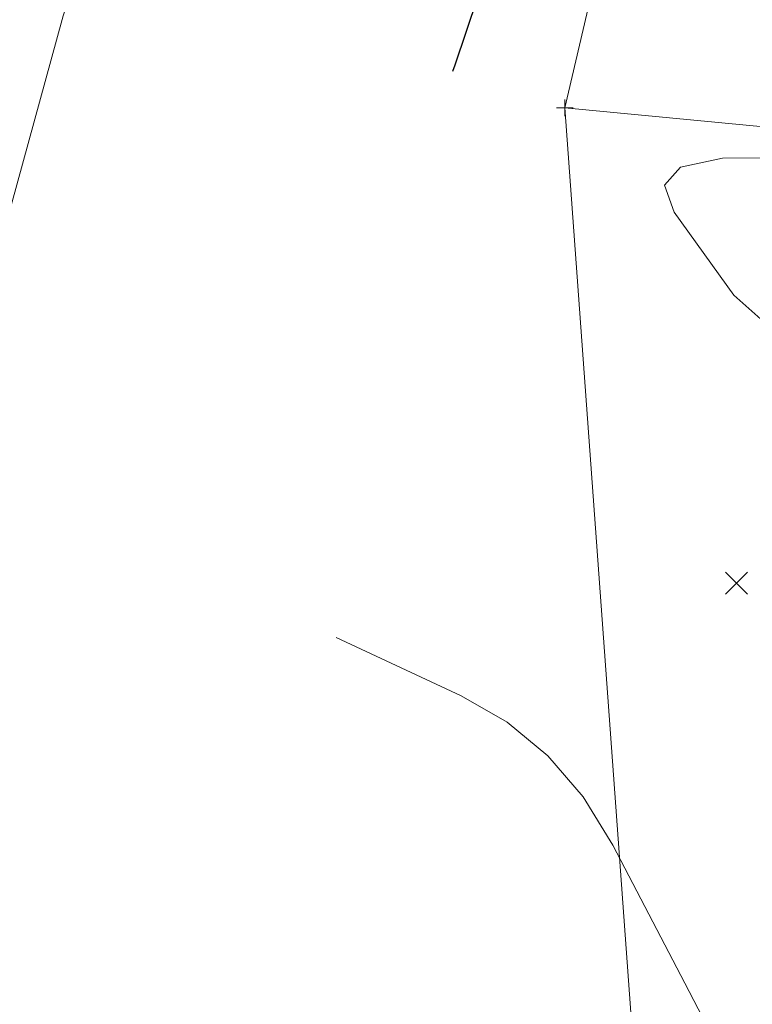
# Model space of a CAD drawing. Extents: x 1620613 to 1693141, y 557269 to 607790.
# Tile 245 of 256: x 1620900 to 1620922, y 607470 to 607500. Entities that reach past the tile are written whole.
import ezdxf

# ---------------------------------------------------------------- set-up
doc = ezdxf.new("R2010")
doc.units = 0
doc.header["$LTSCALE"] = 10
doc.header["$MEASUREMENT"] = 0
doc.linetypes.add('DGN Style 3', pattern=[10.28579463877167, 7.346996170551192, -2.938798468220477])
doc.linetypes.add('DGN Style 5', pattern=[5.142897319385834, 2.204098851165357, -2.938798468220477])
for name, color, linetype, lineweight in [('DT_X_Contour_Major', 132, 'DGN Style 3', 30), ('DT_X_Contour_Minor', 136, 'DGN Style 3', 0), ('PV_X_Driveway', 7, 'DGN Style 5', 0), ('SV_X_Random_Point (Construction)', 7, 'Continuous', 0), ('XS_X_Ground_Line', 92, 'DGN Style 3', 13)]:
    doc.layers.add(name, color=color, linetype=linetype, lineweight=lineweight)
doc.layers.add('SV_X_Shot_Marker (Construction)', color=2, linetype='Continuous', lineweight=0, transparency=0.5)

# ---------------------------------------------------------------- blocks, each defined once
blk = doc.blocks.new('X_11')
at = {"layer": 'SV_X_Random_Point (Construction)', "color": 7, "linetype": 'Continuous', "lineweight": 0, "transparency": 33554559}
for p, q in [((-0.03333333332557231, -0.03337499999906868), (0.03333333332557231, 0.03337499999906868)), ((-0.03333333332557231, 0.03337499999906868), (0.03333333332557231, -0.03337499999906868))]:
    blk.add_line(p, q, dxfattribs=at)
blk = doc.blocks.new('SVPT_253')
at = {"layer": 'SV_X_Shot_Marker (Construction)', "transparency": 33554495}
for p, q in [((-0.02499999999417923, 0), (0.02499999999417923, 0)), ((0, 0.02500000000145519), (0, -0.02500000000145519))]:
    blk.add_line(p, q, dxfattribs=at)
blk.add_point((0, 0), dxfattribs=at)
blk = doc.blocks.new('*U1004')
at = {"layer": 'DT_X_Contour_Major', "elevation": 3.400041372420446, "flags": 128}
blk.add_lwpolyline([(-244.1590263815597, -27.22526824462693), (-245.9582130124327, -31.53047772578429), (-246.3161540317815, -32.38748241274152), (-246.6188971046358, -33.11340669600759), (-246.8664422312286, -33.70825057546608), (-247.0587894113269, -34.172014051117), (-247.8276143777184, -36.03038932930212), (-248.8338658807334, -38.35807953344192), (-249.0797851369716, -38.97471545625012), (-249.3862922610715, -39.82704170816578), (-249.753387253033, -40.91505828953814), (-250.1810701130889, -42.23876520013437), (-252.3182951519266, -48.96600821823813), (-254.6054744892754, -56.26317921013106), (-254.9177434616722, -57.68377750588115), (-254.8743306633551, -58.81821339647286), (-254.4752360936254, -59.66648688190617), (-253.720459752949, -60.2285979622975), (-251.2334804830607, -61.34601096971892), (-250.3786960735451, -61.73542086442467), (-249.6795772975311, -62.06559079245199), (-249.1361241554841, -62.3365207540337), (-248.7483366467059, -62.54821074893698), (-247.9217908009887, -63.03373078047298), (-247.6191146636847, -63.20065513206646), (-247.3309956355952, -63.33728816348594), (-247.05743371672, -63.44362987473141), (-246.7984289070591, -63.51968026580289), (-245.6237063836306, -63.80390234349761), (-235.3623574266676, -59.70334397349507), (-233.3790248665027, -58.91168992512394), (-231.8267481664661, -58.29410993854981), (-230.7055273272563, -57.85060401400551), (-230.0153623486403, -57.5811721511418), (-228.7496635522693, -57.09478593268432), (-228.3102899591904, -56.92563881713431), (-227.9414432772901, -56.78298713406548), (-227.6431235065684, -56.66683088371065), (-227.4153306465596, -56.57717006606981), (-226.9019189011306, -56.37340179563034), (-226.6787531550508, -56.2856658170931), (-226.3943147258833, -56.1752840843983), (-226.0486036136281, -56.04225659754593), (-225.6416198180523, -55.88658335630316), (-224.4746327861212, -55.441260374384), (-223.7302941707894, -55.14333622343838), (-222.3725185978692, -54.58355600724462), (-220.4013060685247, -53.76191972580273), (-217.8166565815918, -52.67842737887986), (-204.0789312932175, -46.90836498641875), (-203.7526982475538, -46.7713419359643), (-203.6283501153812, -46.71902253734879), (-203.4999805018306, -46.6648316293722), (-203.3675894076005, -46.60876921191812), (-203.2311768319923, -46.55083528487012), (-202.8620479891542, -46.3938494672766), (-202.3760832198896, -46.19854980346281), (-201.1950355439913, -45.73039017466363), (-199.3189049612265, -44.98937058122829), (-196.747691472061, -43.97549102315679), (-188.9643449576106, -40.90799891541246), (-186.3492845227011, -39.87446542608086), (-184.3416131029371, -39.07448403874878), (-182.9413306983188, -38.50805475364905), (-182.1484373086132, -38.17517757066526), (-180.8439069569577, -37.59890788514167), (-180.1253951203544, -37.23597068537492), (-178.9482573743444, -36.57936135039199), (-177.3124937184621, -35.62907987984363), (-175.2181041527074, -34.38512627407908), (-169.0215640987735, -30.67635381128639), (-166.9159204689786, -29.41391421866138), (-165.2463946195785, -28.40817478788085), (-164.0129865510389, -27.65913551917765), (-163.2156962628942, -27.16679641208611), (-161.6710792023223, -26.19615900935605), (-161.1568342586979, -25.873664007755), (-160.7725622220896, -25.634157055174), (-160.5182630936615, -25.47763815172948), (-160.3939368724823, -25.40410729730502), (-160.2356974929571, -25.31867575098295), (-160.1799956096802, -25.28837645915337), (-160.1315694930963, -25.2615522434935), (-160.090419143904, -25.23820310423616), (-160.0565445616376, -25.21832904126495), (-159.97591336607, -25.16996497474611), (-159.8818810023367, -25.11758790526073), (-159.6602573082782, -24.9967297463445), (-159.3110422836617, -24.80739049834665), (-158.8342359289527, -24.54957016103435), (-157.3926305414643, -23.7707411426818), (-156.5871451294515, -23.30127169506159), (-155.2518929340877, -22.4769851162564), (-153.3868739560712, -21.29788140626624), (-150.992088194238, -19.76396056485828), (-143.8996371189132, -15.20041547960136), (-141.5510294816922, -13.6892345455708), (-139.8245448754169, -12.57835055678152), (-138.7201833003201, -11.86776351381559), (-138.2379447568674, -11.55747341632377), (-137.7814726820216, -11.26376241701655), (-137.5833660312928, -11.13851753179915), (-137.3314001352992, -10.98306612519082), (-137.0255749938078, -10.79740819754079), (-136.6658906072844, -10.58154374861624), (-135.6349199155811, -9.96562985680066), (-135.0410585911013, -9.613441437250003), (-134.0327026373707, -9.018811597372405), (-132.609852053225, -8.181740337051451), (-130.7725068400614, -7.102227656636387), (-125.3202600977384, -3.900271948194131), (-123.5274441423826, -2.845920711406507), (-122.2381813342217, -2.084333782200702), (-121.4524716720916, -1.615511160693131), (-121.1703151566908, -1.43945284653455), (-121.0893019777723, -1.360316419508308), (-121.0603139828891, -1.330682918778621), (-121.0341098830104, -1.301134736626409), (-121.0106896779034, -1.271671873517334), (-120.9900533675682, -1.242294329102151), (-120.9387350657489, -1.164067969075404), (-120.8345032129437, -1.07860762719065), (-120.5602963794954, -0.8808963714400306), (-120.1161145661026, -0.5709342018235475), (-119.5019577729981, -0.1487211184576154), (-117.6375730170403, 1.126848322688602), (-117.0039974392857, 1.540982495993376), (-116.501559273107, 1.8267079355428), (-116.130258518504, 1.984024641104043), (-115.8900951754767, 2.012932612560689), (-115.0753202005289, 1.848216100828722), (-114.8765951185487, 1.579952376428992), (-114.8303824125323, 1.515370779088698), (-114.7769121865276, 1.436596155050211), (-114.7161844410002, 1.343628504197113), (-114.6481991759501, 1.236467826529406), (-114.4572284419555, 0.9317819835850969), (-114.3829532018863, 0.8376593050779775), (-114.3033555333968, 0.78380565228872), (-114.2184354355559, 0.7702210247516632), (-114.1281929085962, 0.7969054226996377), (-113.8804495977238, 0.9217558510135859), (-113.7693621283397, 0.9776275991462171), (-113.6219072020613, 1.0516050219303), (-113.4380848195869, 1.143688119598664), (-113.2178949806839, 1.25387689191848), (-112.5822321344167, 1.571854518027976), (-112.3691668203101, 1.676750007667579), (-112.2067180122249, 1.752953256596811), (-112.0948857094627, 1.800464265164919), (-112.0336699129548, 1.819283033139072), (-111.9379164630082, 1.831210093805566), (-111.8761730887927, 1.84954263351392), (-111.7627580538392, 1.895594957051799), (-111.597671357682, 1.969367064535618), (-111.3809130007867, 2.070858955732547), (-110.73399516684, 2.378463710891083), (-110.523190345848, 2.4765933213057), (-110.3759642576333, 2.540278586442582), (-110.2923169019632, 2.569519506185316), (-110.2722482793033, 2.564316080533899), (-110.3035035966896, 2.504514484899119), (-110.2847789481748, 2.498041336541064), (-110.2051635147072, 2.523473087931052), (-110.0646572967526, 2.580809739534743), (-109.8632602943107, 2.670051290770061), (-109.2450139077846, 2.950568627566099), (-108.9819837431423, 3.070520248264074), (-108.6565780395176, 3.219987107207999), (-108.2687967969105, 3.398969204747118), (-107.8186400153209, 3.607466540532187), (-106.5350545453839, 4.202813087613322), (-106.0900125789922, 4.409555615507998), (-105.7175757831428, 4.583273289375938), (-105.4177441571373, 4.723966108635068), (-105.1905177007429, 4.831634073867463), (-104.68138737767, 5.074715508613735), (-104.4100843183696, 5.201285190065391), (-103.9780228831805, 5.398683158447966), (-103.3852030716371, 5.666909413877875), (-102.6316248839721, 6.005963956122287), (-100.4077385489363, 7.004547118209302), (-99.62688119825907, 7.355245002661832), (-98.95222389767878, 7.658401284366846), (-98.38376664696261, 7.91401596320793), (-97.92150944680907, 8.12208903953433), (-96.83042364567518, 8.613561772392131), (-96.42078474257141, 8.79827238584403), (-96.01018238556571, 8.983799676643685), (-95.5986165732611, 9.170143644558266), (-95.18608730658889, 9.357304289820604), (-94.08472465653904, 9.857488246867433), (-93.39744857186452, 10.16794119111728), (-92.16164230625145, 10.72416205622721), (-90.37730585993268, 11.52615084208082), (-88.04443923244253, 12.57390754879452), (-81.09208798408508, 15.69561599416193), (-78.73961042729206, 16.75160535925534), (-76.89644119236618, 17.57829212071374), (-75.56258027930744, 18.17567627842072), (-74.73802768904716, 18.5437578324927), (-73.2182985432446, 19.2195718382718), (-72.40313108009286, 19.58344266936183), (-71.0974255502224, 20.16819465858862), (-69.30118195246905, 20.97382780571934), (-67.01440028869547, 22.00034211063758), (-60.26226509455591, 25.03222180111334), (-57.98118495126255, 26.0552568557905), (-56.20204591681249, 26.85045225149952), (-54.92484799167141, 27.41780798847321), (-54.14959117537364, 27.75732406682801), (-52.751494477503, 28.35891406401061), (-52.24375127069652, 28.57733037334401), (-51.76909417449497, 28.78138680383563), (-51.32752318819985, 28.97108335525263), (-50.91903831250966, 29.14642002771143), (-49.87386012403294, 29.59483798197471), (-49.46658876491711, 29.77317639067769), (-49.02865832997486, 29.97187815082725), (-48.56006881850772, 30.19094326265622), (-48.06082023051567, 30.43037172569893), (-46.68861189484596, 31.09599876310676), (-46.23529187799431, 31.3161497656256), (-45.90448807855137, 31.47738249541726), (-45.69620049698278, 31.57969695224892), (-45.61042913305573, 31.62309313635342), (-45.5450604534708, 31.6602585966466), (-45.492963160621, 31.68481529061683), (-45.38569779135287, 31.73061127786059), (-45.22326434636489, 31.79764655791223), (-45.00566282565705, 31.88592113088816), (-44.35183466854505, 32.14963904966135), (-44.11952607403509, 32.24228838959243), (-43.91297140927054, 32.32244796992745), (-43.73217067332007, 32.39011779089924), (-43.57712386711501, 32.44529785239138), (-43.19800428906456, 32.57579167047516), (-43.07670890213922, 32.62026508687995), (-42.99716242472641, 32.65581497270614), (-42.95936485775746, 32.68244132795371), (-42.96331620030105, 32.70014415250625), (-43.07916992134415, 32.7619357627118), (-43.45694219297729, 33.57664785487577), (-43.5294094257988, 33.73257840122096), (-43.58490872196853, 33.85120771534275), (-43.62344008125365, 33.93253579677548), (-43.64500350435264, 33.97656264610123), (-43.70604095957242, 34.09498506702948), (-43.73673183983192, 34.20573578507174), (-43.74516710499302, 34.22525528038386), (-43.7573196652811, 34.23634917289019), (-43.77318952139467, 34.23901746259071), (-43.79277667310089, 34.23326014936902), (-43.84996547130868, 34.2066731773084), (-43.87138412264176, 34.19712131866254), (-43.89274847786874, 34.18840597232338), (-43.91405853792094, 34.1805271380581), (-43.93531430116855, 34.17348481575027), (-44.03438117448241, 34.14257250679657), (-45.18047755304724, 35.95899565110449), (-45.40643188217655, 36.30312513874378), (-45.59311070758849, 36.55704653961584), (-45.74051402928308, 36.72075985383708), (-45.8486418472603, 36.79426508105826), (-46.084615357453, 36.87000157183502), (-46.11991900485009, 37.02740357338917), (-46.04884981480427, 37.44280721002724), (-45.87140778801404, 38.11621248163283), (-45.58759292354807, 39.04761938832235), (-44.01492026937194, 43.99618876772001), (-43.65202071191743, 44.78028851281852), (-43.51475034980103, 44.97700173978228), (-43.25846764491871, 45.23109867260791), (-42.88317259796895, 45.54257931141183), (-42.38886520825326, 45.91144365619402), (-39.80440192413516, 47.76670591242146), (-39.63361441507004, 48.52383685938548), (-39.89284177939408, 49.04233636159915), (-40.74371851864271, 50.27335017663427), (-42.18624463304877, 52.21687830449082), (-44.22042012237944, 54.87292074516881), (-50.43375392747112, 62.90571967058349), (-53.29829177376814, 66.43294601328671), (-57.23190495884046, 70.99002584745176), (-62.23459348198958, 76.57695917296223), (-68.30635734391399, 83.19374598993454), (-85.92316142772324, 102.2116488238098), (-91.77268511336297, 108.5314606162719), (-96.10865310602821, 113.227468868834), (-98.93106540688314, 116.2996735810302), (-100.2399220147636, 117.7480747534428), (-101.7121320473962, 119.4454064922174), (-102.2558617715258, 119.9739047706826), (-102.7828934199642, 120.2864008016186), (-103.2932269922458, 120.3828945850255), (-103.7868624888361, 120.2633861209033), (-105.0809597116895, 119.6566938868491), (-105.5399765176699, 119.5053821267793), (-105.9464540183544, 119.5064660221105), (-106.3003922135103, 119.6599455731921), (-106.6017911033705, 119.9658207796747), (-107.3354690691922, 120.9846822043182), (-107.7264093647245, 121.3892293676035), (-108.3489717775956, 121.8387247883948), (-109.203156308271, 122.3331684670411), (-110.2889629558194, 122.8725604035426), (-113.4932768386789, 124.3708699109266), (-114.5881001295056, 124.8468455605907), (-115.4693345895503, 125.1510403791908), (-116.1369802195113, 125.2834543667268), (-116.5910370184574, 125.2440875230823), (-117.5170700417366, 124.9100681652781), (-117.7476291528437, 124.9816660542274), (-117.7447817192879, 125.4469742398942), (-117.5085277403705, 126.305992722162), (-117.0388672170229, 127.558721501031), (-115.4752304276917, 131.4242786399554), (-114.831011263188, 133.1393941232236), (-114.0710813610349, 135.3855727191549), (-113.1954407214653, 138.1628144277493), (-112.2040893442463, 141.4711192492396), (-109.4062046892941, 151.0013495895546), (-108.3545405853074, 154.615217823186), (-107.2979617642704, 158.3091497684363), (-106.2364682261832, 162.0831454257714), (-105.1700599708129, 165.9372047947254), (-102.3197516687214, 176.3214480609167), (-101.3607452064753, 179.7893665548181), (-100.6214570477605, 182.4049395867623), (-100.1018871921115, 184.1681671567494), (-99.80203563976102, 185.0790492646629), (-99.29538923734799, 186.3716076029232), (-98.9992753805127, 186.5180118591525), (-98.49091861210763, 185.9878058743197), (-97.77031893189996, 184.7809896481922), (-96.83747633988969, 182.8975631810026), (-91.9889774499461, 172.5294824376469)], dxfattribs=at)
at = {"layer": 'DT_X_Contour_Minor', "transparency": 33554559, "flags": 128}
for points, elevation in [([(-229.8990915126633, -19.48125708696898), (-231.1515999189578, -22.47833975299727), (-231.4377550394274, -23.16431689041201), (-231.7594310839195, -23.93778430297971), (-232.1166280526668, -24.79874199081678), (-232.5093459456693, -25.74718995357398), (-233.6039548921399, -28.39303822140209), (-233.9900215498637, -29.32444806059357), (-234.3272648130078, -30.13429137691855), (-234.6156846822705, -30.8225681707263), (-234.8552811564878, -31.38927844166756), (-235.85947678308, -33.75027115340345), (-235.992108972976, -37.00980146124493), (-236.1101119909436, -37.77758537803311), (-236.4072786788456, -38.68399556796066), (-236.8836090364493, -39.72903203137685), (-237.5391030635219, -40.91269476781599), (-241.0161237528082, -46.75991550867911), (-235.4506360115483, -50.05076635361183), (-234.3147753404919, -50.69064974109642), (-233.2924023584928, -51.19993525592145), (-232.383517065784, -51.57862289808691), (-231.5881194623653, -51.82671266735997), (-229.6183761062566, -52.31415488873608), (-228.9087356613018, -52.47674723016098), (-228.2571218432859, -52.59894258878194), (-227.6635346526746, -52.68074096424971), (-227.1279740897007, -52.72214235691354), (-225.7771814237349, -52.77868342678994), (-225.059761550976, -52.66847498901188), (-223.920596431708, -52.295443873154), (-222.3596860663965, -51.65959007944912), (-220.377030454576, -50.76091360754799), (-214.5276218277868, -48.01401277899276), (-212.5890663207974, -47.0468277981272), (-211.160456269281, -46.20544847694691), (-210.2417916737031, -45.48987481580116), (-209.8330725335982, -44.90010681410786), (-209.4230821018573, -43.49513302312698), (-209.2821641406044, -43.03029232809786), (-209.1669030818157, -42.68950058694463), (-209.0772989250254, -42.47275779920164), (-209.0133516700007, -42.38006396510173), (-208.8770348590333, -42.29827901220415), (-208.7253221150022, -42.21892368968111), (-208.3724214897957, -42.04219643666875), (-207.8183329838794, -41.76809725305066), (-207.0630565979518, -41.39662613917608), (-204.7807357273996, -40.27620726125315), (-203.8458358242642, -39.84223377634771), (-202.7528767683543, -39.38062748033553), (-201.5018585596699, -38.89138837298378), (-200.0927811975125, -38.37451645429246), (-196.1244960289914, -36.95934758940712), (-194.815393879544, -36.4916745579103), (-193.8643013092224, -36.1500321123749), (-193.271218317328, -35.9344202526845), (-193.036144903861, -35.84483897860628), (-192.8866285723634, -35.77399636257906), (-192.6379571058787, -35.69082212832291), (-192.004079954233, -35.4944313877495), (-190.9849971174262, -35.18482414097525), (-189.5807085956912, -34.76200038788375), (-185.3223316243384, -33.48351503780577), (-183.8702173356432, -33.05285647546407), (-182.7076571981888, -32.71974480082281), (-181.8346512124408, -32.48418001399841), (-181.2511993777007, -32.34616211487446), (-180.0814000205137, -32.10817690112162), (-179.4324670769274, -31.88905599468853), (-178.3630177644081, -31.41018218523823), (-176.8730520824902, -30.67155547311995), (-174.9625700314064, -29.67317585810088), (-169.3072627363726, -26.66449301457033), (-167.3585870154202, -25.62844420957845), (-165.7540403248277, -24.7768099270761), (-164.4936226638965, -24.10959016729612), (-163.5773340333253, -23.62678493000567), (-161.5927363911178, -22.58519032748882), (-160.9376136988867, -22.24132009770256), (-160.4606938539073, -21.99090536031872), (-160.1619768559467, -21.83394611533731), (-160.041462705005, -21.77044236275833), (-159.9576954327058, -21.72570634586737), (-159.5747058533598, -21.4930136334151), (-158.4885625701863, -20.8284875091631), (-156.6992655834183, -19.7321279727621), (-154.2068148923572, -18.20393502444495), (-146.6227414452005, -13.55297594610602), (-144.099993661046, -12.00858044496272), (-142.2198053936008, -10.86361325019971), (-140.9821766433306, -10.1180743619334), (-140.3871074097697, -9.771963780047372), (-139.6570021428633, -9.38157330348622), (-139.392732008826, -9.238070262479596), (-139.147500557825, -9.100353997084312), (-138.9213077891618, -8.968424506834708), (-138.7141537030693, -8.84228179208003), (-138.1871277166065, -8.513616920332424), (-137.8528063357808, -8.279083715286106), (-137.2451116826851, -7.821982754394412), (-136.3640437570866, -7.142314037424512), (-135.2096025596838, -6.240077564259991), (-131.7665950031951, -3.53735662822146), (-130.51573332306, -2.53842020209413), (-129.3454039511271, -1.568651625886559), (-128.2556068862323, -0.6280508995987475), (-127.2463421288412, 0.2833819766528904), (-124.6623458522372, 2.674979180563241), (-123.7375286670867, 3.464300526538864), (-122.9010743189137, 4.038566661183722), (-122.1529828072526, 4.397777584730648), (-121.4932541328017, 4.541933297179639), (-119.8517947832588, 4.639608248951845), (-119.2705518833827, 4.709296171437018), (-118.7579176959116, 4.845103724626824), (-118.3138922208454, 5.047030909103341), (-117.9384754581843, 5.315077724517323), (-117.0288423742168, 6.11802874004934), (-116.6902376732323, 6.312514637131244), (-116.356648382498, 6.293759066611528), (-116.0280745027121, 6.061762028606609), (-115.7045160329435, 5.616523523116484), (-114.8483806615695, 4.144898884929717), (-114.5734809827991, 3.65437814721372), (-114.3908834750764, 3.286534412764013), (-114.3005881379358, 3.041367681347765), (-114.3025949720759, 2.918877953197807), (-114.5273319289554, 2.633505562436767), (-114.3118206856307, 2.607581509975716), (-114.2518105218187, 2.609837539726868), (-114.1641419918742, 2.627715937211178), (-114.0488150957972, 2.661216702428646), (-113.9058298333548, 2.710339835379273), (-113.1740290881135, 2.976033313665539), (-113.5886053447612, 2.658647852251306), (-113.6439044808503, 2.610723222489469), (-113.6321263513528, 2.602971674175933), (-113.5532709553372, 2.635393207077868), (-113.4073382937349, 2.707987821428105), (-112.9287481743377, 2.955137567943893), (-112.7706027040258, 3.034485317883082), (-112.6551088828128, 3.087166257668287), (-112.5822667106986, 3.113180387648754), (-112.5520761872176, 3.112527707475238), (-112.5107075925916, 3.047259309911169), (-112.3836373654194, 2.414227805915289), (-112.3684504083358, 2.289530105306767), (-112.377348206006, 2.186736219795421), (-112.4103307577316, 2.105846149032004), (-112.4673980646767, 2.046859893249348), (-112.6516905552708, 1.918768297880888), (-112.7302398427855, 1.862428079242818), (-112.8276683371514, 1.789476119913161), (-112.9439760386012, 1.699912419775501), (-113.0791629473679, 1.593736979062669), (-113.7540866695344, 1.059490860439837), (-112.6948758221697, 1.589339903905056), (-112.4907998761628, 1.689368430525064), (-112.33251954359, 1.762375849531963), (-112.2200348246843, 1.808362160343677), (-112.1533457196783, 1.827327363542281), (-112.0365689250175, 1.841873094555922), (-111.9612693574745, 1.864230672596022), (-111.8229532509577, 1.920394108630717), (-111.6216206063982, 2.010363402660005), (-111.357271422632, 2.134138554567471), (-110.568318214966, 2.509280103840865), (-110.3112297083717, 2.628954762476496), (-110.131679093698, 2.706622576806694), (-110.0296663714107, 2.742283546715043), (-110.005191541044, 2.735937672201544), (-110.0433091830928, 2.663006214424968), (-110.0371398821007, 2.647549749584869), (-109.9900437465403, 2.655878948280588), (-109.9020207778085, 2.687993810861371), (-109.7730709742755, 2.743894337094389), (-109.3746357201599, 2.924676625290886), (-109.173944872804, 3.016441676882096), (-108.870698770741, 3.156150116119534), (-108.4648974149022, 3.343801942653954), (-107.9565408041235, 3.579397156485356), (-106.4641828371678, 4.271575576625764), (-105.9591901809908, 4.506007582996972), (-105.5634806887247, 4.690169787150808), (-105.2770543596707, 4.824062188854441), (-105.0999111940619, 4.907684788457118), (-104.7732403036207, 5.063651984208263), (-104.5477336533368, 5.16795649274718), (-104.1162168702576, 5.363894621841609), (-103.4786899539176, 5.651466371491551), (-102.635152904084, 6.030671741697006), (-100.1110405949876, 7.164064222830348), (-99.25008915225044, 7.55070034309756), (-98.56031905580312, 7.86056434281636), (-98.04173030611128, 8.093656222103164), (-97.69432290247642, 8.249975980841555), (-96.9961449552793, 8.564465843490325), (-96.73401997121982, 8.682660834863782), (-96.47127847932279, 8.801378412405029), (-96.20792047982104, 8.920618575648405), (-95.94394597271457, 9.040381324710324), (-95.23919194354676, 9.360445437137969), (-94.64528006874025, 9.628308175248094), (-93.39210996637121, 10.19184830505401), (-91.4796816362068, 11.05106582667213), (-88.90799507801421, 12.20596074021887), (-81.1711532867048, 15.67991703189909), (-78.58729310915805, 16.83991308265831), (-76.63834392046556, 17.71443401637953), (-75.32430572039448, 18.30347983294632), (-74.64517850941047, 18.6070505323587), (-73.68072059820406, 19.03593890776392), (-73.00679306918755, 19.33717864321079), (-71.70835391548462, 19.91923156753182), (-69.78540313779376, 20.78209768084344), (-67.23794073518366, 21.92577698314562), (-59.61202549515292, 25.35000604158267), (-57.06853690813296, 26.49132436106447), (-55.1575075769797, 27.34710752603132), (-53.87893750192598, 27.9173555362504), (-53.23282668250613, 28.20206839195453), (-52.35314350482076, 28.58058913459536), (-52.03367121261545, 28.71801679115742), (-51.73501671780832, 28.84640920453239), (-51.45718002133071, 28.96576637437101), (-51.20016112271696, 29.07608830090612), (-50.54253445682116, 29.35823311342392), (-50.24464696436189, 29.49063853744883), (-49.84420448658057, 29.67624619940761), (-49.34120702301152, 29.91505609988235), (-48.73565457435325, 30.20706823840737), (-46.98410806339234, 31.05670359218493), (-46.40547064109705, 31.33771392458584), (-45.98321825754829, 31.54351840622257), (-45.71735091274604, 31.67411703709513), (-45.60786860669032, 31.72950981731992), (-45.52442917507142, 31.77694943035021), (-45.45792992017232, 31.80829466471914), (-45.32101172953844, 31.8667506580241), (-45.11367460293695, 31.95231741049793), (-44.8359185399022, 32.06499492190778), (-44.00134379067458, 32.40161596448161), (-43.72427492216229, 32.51317946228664), (-43.51899937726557, 32.59540417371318), (-43.38551715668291, 32.64829009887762), (-43.32382826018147, 32.67183723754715), (-43.25504896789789, 32.6955112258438), (-43.2330437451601, 32.70357952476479), (-43.21861254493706, 32.71002893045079), (-43.21175536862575, 32.71485944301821), (-43.21247221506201, 32.71807106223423), (-43.23349021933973, 32.72928120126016), (-43.30202508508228, 32.87708501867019), (-43.32582617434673, 32.92604454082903), (-43.36785735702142, 33.00957861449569), (-43.42811863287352, 33.12768723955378), (-43.50661000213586, 33.28037041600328), (-43.91543994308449, 34.07356585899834), (-43.91966747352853, 34.08882127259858), (-43.95264001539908, 34.076721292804), (-44.0497458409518, 34.03388331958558), (-44.21098495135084, 33.9603073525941), (-44.4363573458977, 33.85599339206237), (-45.12286144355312, 33.53683883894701), (-45.37997459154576, 33.42217669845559), (-45.63643596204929, 33.31755619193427), (-45.89224555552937, 33.22297731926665), (-46.14740337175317, 33.13844008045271), (-47.33661903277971, 32.76736344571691), (-47.75178679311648, 33.42535377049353), (-47.85856879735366, 33.55801472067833), (-48.0009857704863, 33.67400171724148), (-48.1790377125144, 33.77331476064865), (-48.39272462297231, 33.85595385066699), (-49.01006967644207, 34.05409281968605), (-49.17881586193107, 34.22552563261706), (-49.22204562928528, 34.59121984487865), (-49.13975897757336, 35.15117545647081), (-48.931955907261, 35.90539246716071), (-48.21045916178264, 38.17565302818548), (-47.99456300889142, 38.92401011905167), (-47.88799711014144, 39.46638597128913), (-47.89076146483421, 39.80278058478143), (-48.0028560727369, 39.93319395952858), (-48.4475486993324, 40.0063213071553), (-49.13592672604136, 40.3284761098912), (-50.86754133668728, 41.2400950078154), (-53.64239253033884, 42.74117800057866), (-57.46048030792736, 44.83172508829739), (-69.0330298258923, 51.1924694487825), (-72.84187702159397, 53.29964744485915), (-75.58900646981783, 54.8506231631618), (-77.27441817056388, 55.84539660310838), (-77.8981121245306, 56.28396776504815), (-78.14567233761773, 56.71188782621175), (-78.68298206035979, 57.31897345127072), (-80.10924106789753, 58.8192902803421), (-82.42444936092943, 61.21283831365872), (-85.62860693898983, 64.49961755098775), (-95.3582928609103, 74.45533712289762), (-98.58983463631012, 77.63591055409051), (-100.9871955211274, 79.71084116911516), (-102.5503755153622, 80.6801289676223), (-103.2793746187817, 80.54377394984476), (-104.1111310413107, 78.70597014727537), (-104.466792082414, 78.05775888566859), (-104.9099578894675, 77.491477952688), (-105.4406284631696, 77.0071273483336), (-106.0588038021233, 76.60470707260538), (-107.8239443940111, 75.64082677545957), (-108.4512898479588, 75.46755394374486), (-109.0094707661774, 75.67064567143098), (-109.4984871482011, 76.25010195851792), (-109.9183389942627, 77.20592280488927), (-110.9457245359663, 80.25659780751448), (-111.3262986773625, 81.32483530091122), (-111.6974819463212, 82.24154152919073), (-112.0592743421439, 83.00671649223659), (-112.4116758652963, 83.62036019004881), (-113.3388920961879, 85.05470169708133), (-113.6684535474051, 85.73946575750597), (-113.9617257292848, 86.71800180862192), (-114.218708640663, 87.99030985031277), (-114.4394022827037, 89.5563898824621), (-114.9795329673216, 94.12429928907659), (-115.2366104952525, 95.77630122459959), (-115.6027450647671, 97.30637497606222), (-116.0779366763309, 98.7145205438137), (-116.6621853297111, 100.0007379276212), (-118.3655911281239, 103.2680800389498), (-119.0644220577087, 104.4055931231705), (-119.883360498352, 105.3676257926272), (-120.822406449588, 106.1541780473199), (-121.8815599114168, 106.7652498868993), (-124.8661124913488, 108.1608009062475), (-126.0001644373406, 108.5628994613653), (-127.1639058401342, 108.7225318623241), (-128.3573367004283, 108.6396981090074), (-129.5804570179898, 108.3143982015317), (-132.8816971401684, 107.1236435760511), (-133.9246500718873, 106.832472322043), (-134.5775787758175, 106.85202452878), (-134.8404832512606, 107.1823001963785), (-134.7133634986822, 107.8232993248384), (-133.8543451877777, 109.9469282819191), (-133.5004292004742, 110.8891647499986), (-133.0829449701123, 112.1231524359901), (-132.601892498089, 113.6488913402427), (-132.057271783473, 115.4663814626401), (-130.5201922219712, 120.7020234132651), (-129.9424373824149, 122.6873815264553), (-129.3619825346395, 124.7167244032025), (-128.7788276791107, 126.7900520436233), (-128.1929728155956, 128.9073644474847), (-126.627093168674, 134.6121772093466), (-125.6443638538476, 137.6803923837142), (-123.8705856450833, 142.606428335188), (-121.3057585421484, 149.390285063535), (-117.9498825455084, 158.0319625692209), (-107.9461480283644, 183.5535302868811), (-105.0022358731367, 191.4514768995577), (-103.6733002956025, 196.0041409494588), (-103.9593412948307, 197.2115224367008), (-105.8603588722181, 195.0736213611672), (-113.0830411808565, 184.9121750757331), (-115.1141411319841, 182.9086010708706), (-115.790429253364, 184.5189637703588), (-115.1119055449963, 189.7432631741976), (-113.0785700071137, 198.5814992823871), (-105.8499261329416, 226.9687111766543), (-103.3623320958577, 237.0747958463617), (-101.3210328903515, 246.1026409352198), (-99.72602851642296, 254.0522464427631), (-98.57731897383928, 260.9236123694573), (-94.2580290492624, 290.4740943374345)], 4.200041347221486), ([(-237.0290589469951, -23.35326266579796), (-238.5549064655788, -27.00440873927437), (-238.8922187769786, -27.81279581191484), (-239.2502210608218, -28.67318014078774), (-239.62891331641, -29.5855617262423), (-240.028295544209, -30.54994056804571), (-241.9403558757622, -35.17170209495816), (-244.4428937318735, -40.9606453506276), (-244.938988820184, -42.13064725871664), (-245.3547578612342, -43.15967730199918), (-245.6902008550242, -44.04773548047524), (-245.9453178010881, -44.79482179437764), (-246.9484361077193, -47.95229024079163), (-248.0219362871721, -51.37725751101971), (-248.1685014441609, -52.04402312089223), (-248.1481254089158, -52.57647683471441), (-247.9608081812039, -52.97461865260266), (-247.6065497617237, -53.23844857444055), (-246.4392723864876, -53.76291250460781), (-245.9501336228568, -53.99734146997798), (-245.358175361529, -54.30728041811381), (-244.6633976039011, -54.69272934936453), (-243.8658003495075, -55.15368826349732), (-241.6017816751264, -56.48359201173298), (-240.7727115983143, -56.94081994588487), (-239.9835153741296, -57.3150759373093), (-239.2341930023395, -57.60635998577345), (-238.5247444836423, -57.81467209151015), (-235.307023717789, -58.59319405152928), (-231.5126687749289, -57.07692421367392), (-230.779288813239, -56.78419306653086), (-230.2053010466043, -56.55582955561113), (-229.7907054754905, -56.39183368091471), (-229.5355020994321, -56.29220544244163), (-229.0674826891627, -56.11235365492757), (-228.8872480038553, -56.04275637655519), (-228.697558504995, -55.96885338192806), (-228.4984141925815, -55.89064467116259), (-228.2898150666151, -55.80813024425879), (-227.7209443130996, -55.58235081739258), (-227.5113433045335, -55.49951291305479), (-227.3091933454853, -55.420333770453), (-227.1144944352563, -55.3448133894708), (-226.9272465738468, -55.27295176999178), (-226.4378536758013, -55.08619913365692), (-226.0907619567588, -54.94658390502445), (-225.4165314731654, -54.66780269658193), (-224.415162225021, -54.24985550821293), (-223.0866542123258, -53.69274233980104), (-216.1236263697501, -50.76816026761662), (-209.5494470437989, -47.68090482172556), (-208.3086679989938, -47.07421699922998), (-207.4038362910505, -46.57726300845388), (-206.8349519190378, -46.1900428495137), (-206.6020148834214, -45.91255652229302), (-206.4287792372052, -45.31890475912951), (-206.3619576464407, -45.11812596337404), (-206.2914196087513, -44.96102839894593), (-206.2171651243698, -44.84761206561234), (-206.1391941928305, -44.77787696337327), (-205.9263164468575, -44.65015833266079), (-205.8095011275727, -44.58519506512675), (-205.6187134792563, -44.48609423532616), (-205.3539535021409, -44.3528558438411), (-205.0152211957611, -44.1854798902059), (-204.0133052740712, -43.69362726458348), (-203.5989538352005, -43.50171226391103), (-203.1073364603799, -43.29485673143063), (-202.5384531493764, -43.07306066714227), (-201.8923039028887, -42.83632407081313), (-200.0662179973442, -42.18510577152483), (-199.1993863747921, -41.9028550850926), (-197.9684559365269, -41.54451675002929), (-196.3734266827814, -41.11009076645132), (-194.4142986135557, -40.5995771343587), (-184.4221370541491, -38.03964233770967), (-182.3985036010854, -37.24210883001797), (-182.0121573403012, -37.08951663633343), (-181.7203900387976, -36.97354013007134), (-181.523201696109, -36.89417931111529), (-181.4205923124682, -36.85143417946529), (-181.2730725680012, -36.7862680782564), (-180.8603943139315, -36.54685943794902), (-179.7329993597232, -35.87750809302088), (-177.8908877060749, -34.77821404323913), (-175.3340593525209, -33.2489772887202), (-167.5628948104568, -28.59775567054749), (-164.9856665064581, -27.05440886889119), (-163.0823550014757, -25.91278467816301), (-161.8529602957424, -25.17288309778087), (-161.2974823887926, -24.83470412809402), (-160.7147637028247, -24.46852368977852), (-160.5207608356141, -24.34685996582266), (-160.3757912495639, -24.25650412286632), (-160.2798549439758, -24.19745616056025), (-160.2329519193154, -24.1697160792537), (-160.1732548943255, -24.13748637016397), (-160.1491644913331, -24.12421042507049), (-160.1216660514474, -24.10855487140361), (-160.0907595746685, -24.09051970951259), (-160.0564450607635, -24.07010493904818), (-159.9603956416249, -24.01249274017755), (-159.9032307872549, -23.97973202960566), (-159.8037732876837, -23.92465904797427), (-159.6620231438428, -23.84727379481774), (-159.4779803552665, -23.74757627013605), (-158.9308093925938, -23.4519665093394), (-158.3816152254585, -23.11712071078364), (-157.1444109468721, -22.33429063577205), (-155.2191965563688, -21.10347628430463), (-152.6059720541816, -19.42467765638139), (-144.7200265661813, -14.35056894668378), (-142.1086596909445, -12.67031901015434), (-140.1890181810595, -11.43515073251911), (-138.9611020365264, -10.64506411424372), (-138.4249112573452, -10.30005915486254), (-137.917369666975, -9.973488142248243), (-137.7284670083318, -9.852970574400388), (-137.5424152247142, -9.736346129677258), (-137.3592143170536, -9.623614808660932), (-137.1788642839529, -9.514776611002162), (-136.7017320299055, -9.229732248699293), (-136.4070059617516, -9.055060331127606), (-135.8806769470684, -8.7448278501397), (-135.1227449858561, -8.299034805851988), (-134.1332100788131, -7.717681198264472), (-128.9749736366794, -4.688389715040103), (-125.9733341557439, -2.332137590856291), (-125.357670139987, -1.841419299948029), (-124.7970950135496, -1.379086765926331), (-124.2916087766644, -0.9451399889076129), (-123.8412114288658, -0.5395789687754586), (-122.7136036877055, 0.5040694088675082), (-122.2701480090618, 0.8508877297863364), (-121.7854867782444, 1.108606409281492), (-121.2596199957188, 1.277225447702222), (-120.692547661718, 1.356744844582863), (-117.9500638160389, 1.51993620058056), (-116.9928063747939, 2.174869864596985), (-116.8040184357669, 2.295789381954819), (-116.6479078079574, 2.37786207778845), (-116.5244744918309, 2.421087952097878), (-116.4337184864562, 2.425467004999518), (-116.2352722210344, 2.385348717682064), (-116.1465697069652, 2.369347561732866), (-116.0292968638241, 2.351432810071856), (-115.8834536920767, 2.331604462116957), (-115.709040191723, 2.309862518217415), (-115.2058437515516, 2.249332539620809), (-115.0343438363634, 2.231790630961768), (-114.8972414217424, 2.224562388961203), (-114.7945365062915, 2.227647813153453), (-114.7262290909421, 2.241046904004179), (-114.4877219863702, 2.327641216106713), (-114.8436684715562, 2.055140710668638), (-114.9071469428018, 1.999644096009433), (-114.9450338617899, 1.949940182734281), (-114.9573292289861, 1.906028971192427), (-114.9440330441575, 1.867910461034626), (-114.8744544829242, 1.773984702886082), (-114.8407406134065, 1.725801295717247), (-114.7917829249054, 1.65169539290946), (-114.7275814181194, 1.551666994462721), (-114.6481360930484, 1.425716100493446), (-114.4159568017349, 1.055283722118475), (-114.334054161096, 0.936617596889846), (-114.2624807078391, 0.8584435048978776), (-114.2012364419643, 0.8207614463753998), (-114.1503213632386, 0.8235714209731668), (-114.0283200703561, 0.8850540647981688), (-113.9552206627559, 0.9217695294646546), (-113.8274234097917, 0.9858039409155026), (-113.6449283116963, 1.077157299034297), (-113.4077353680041, 1.195829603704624), (-112.7022903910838, 1.548714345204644), (-112.4658350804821, 1.665125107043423), (-112.2855528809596, 1.749693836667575), (-112.161443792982, 1.802420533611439), (-112.0935078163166, 1.823305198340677), (-111.9872426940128, 1.836541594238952), (-111.91872122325, 1.856886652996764), (-111.7928556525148, 1.907994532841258), (-111.6096459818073, 1.989865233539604), (-111.3690922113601, 2.102498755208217), (-110.651156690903, 2.443871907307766), (-110.4172100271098, 2.552774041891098), (-110.2538216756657, 2.623450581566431), (-110.1609916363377, 2.65590152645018), (-110.1387199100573, 2.650126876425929), (-110.1734063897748, 2.583760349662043), (-110.1609594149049, 2.572795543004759), (-110.0976036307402, 2.589676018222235), (-109.9833390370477, 2.634401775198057), (-109.8181656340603, 2.70697281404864), (-109.3098248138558, 2.937622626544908), (-109.0779643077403, 3.043480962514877), (-108.7636384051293, 3.188068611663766), (-108.3668471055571, 3.371385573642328), (-107.8875904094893, 3.593431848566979), (-106.4996186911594, 4.237194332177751), (-106.0246013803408, 4.4577815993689), (-105.6405282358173, 4.636721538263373), (-105.3473992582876, 4.77401414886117), (-105.145214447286, 4.86965943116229), (-104.7273138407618, 5.069183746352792), (-104.4789089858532, 5.184620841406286), (-104.0471198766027, 5.381288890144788), (-103.4319465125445, 5.659187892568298), (-102.6333888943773, 6.018317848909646), (-100.2593895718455, 7.084305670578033), (-99.43848517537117, 7.452972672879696), (-98.7562714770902, 7.759482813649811), (-98.21274847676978, 8.003836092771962), (-97.80791617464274, 8.18603251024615), (-96.91328430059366, 8.589013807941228), (-96.5774023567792, 8.740466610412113), (-96.240730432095, 8.892589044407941), (-95.90326852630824, 9.045381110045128), (-95.56501663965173, 9.198842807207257), (-94.6619583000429, 9.608966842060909), (-94.02136432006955, 9.898124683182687), (-92.77687613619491, 10.4580051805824), (-90.92849374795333, 11.28860833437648), (-88.47621715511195, 12.38993414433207), (-81.13162063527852, 15.6877665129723), (-78.66345176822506, 16.79575922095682), (-76.76739255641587, 17.64636306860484), (-75.44344300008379, 18.23957805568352), (-74.69160309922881, 18.5754041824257), (-73.44950957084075, 19.12775537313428), (-72.70496207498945, 19.46031065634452), (-71.4028897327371, 20.04371311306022), (-69.54329254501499, 20.87796274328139), (-67.12617051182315, 21.9630595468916), (-59.93714529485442, 25.19111392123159), (-57.52486092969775, 26.27329060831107), (-55.67977674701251, 27.09877988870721), (-54.40189274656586, 27.66758176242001), (-53.69120892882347, 27.97969622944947), (-52.55231899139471, 28.46975159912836), (-52.1387112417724, 28.64767358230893), (-51.75205544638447, 28.8138980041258), (-51.39235160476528, 28.96842486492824), (-51.05959971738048, 29.11125416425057), (-50.20819729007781, 29.47653554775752), (-49.85561786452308, 29.63190746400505), (-49.4364314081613, 29.82406217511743), (-48.95063792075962, 30.05299968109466), (-48.39823740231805, 30.31871998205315), (-46.83635997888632, 31.07635117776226), (-46.32038125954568, 31.32693184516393), (-45.94385316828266, 31.51045045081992), (-45.70677570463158, 31.62690699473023), (-45.60914886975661, 31.67630147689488), (-45.53474481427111, 31.7186040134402), (-45.47544654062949, 31.74655497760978), (-45.35335476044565, 31.79868096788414), (-45.16846947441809, 31.87498198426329), (-44.92079068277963, 31.97545802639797), (-44.17658922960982, 32.27562750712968), (-43.92190049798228, 32.37773392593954), (-43.71598539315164, 32.45892607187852), (-43.55884391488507, 32.51920394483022), (-43.45047606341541, 32.55856754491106), (-43.22652662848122, 32.63565144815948), (-43.15487632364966, 32.66192230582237), (-43.1078874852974, 32.68292195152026), (-43.0855601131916, 32.69865038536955), (-43.08789420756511, 32.70910760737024), (-43.15633007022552, 32.74560848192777), (-43.37948363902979, 33.22686643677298), (-43.42761780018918, 33.3293114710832), (-43.47638303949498, 33.43039316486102), (-43.52577935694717, 33.53011151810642), (-43.57580675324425, 33.62846653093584), (-43.81074045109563, 34.08427546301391), (-43.82819965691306, 34.14727852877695), (-43.84890356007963, 34.15098828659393), (-43.90353275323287, 34.13511624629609), (-43.99208723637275, 34.09966240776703), (-44.11456700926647, 34.0446267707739), (-44.48641345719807, 33.8717560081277), (-44.62567935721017, 33.80964900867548), (-44.76459222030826, 33.75298108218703), (-44.90315204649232, 33.70175222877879), (-45.04135883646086, 33.65596244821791), (-45.68550010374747, 33.45496797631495), (-46.46613217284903, 34.69217471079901), (-46.6325003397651, 34.93056992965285), (-46.79704823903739, 35.11552412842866), (-46.95977587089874, 35.24703730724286), (-47.1206832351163, 35.32510946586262), (-47.54734251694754, 35.46204719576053), (-47.63748762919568, 35.66384557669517), (-47.5879285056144, 36.16653742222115), (-47.39866514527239, 36.97012273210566), (-47.06969754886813, 38.07460150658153), (-46.00617831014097, 41.42106952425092), (-45.66439166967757, 42.5203101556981), (-45.43667117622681, 43.30818103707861), (-45.32301683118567, 43.78468216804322), (-45.32342863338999, 43.94981354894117), (-45.47661497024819, 43.97500423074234), (-45.71374529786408, 44.08597911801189), (-46.31024652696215, 44.40001076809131), (-47.26611865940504, 44.917099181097), (-48.58136169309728, 45.63724435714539), (-52.56783765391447, 47.82837384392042), (-53.89952972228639, 48.58818321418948), (-54.90474895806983, 49.22426420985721), (-55.58349536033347, 49.73661683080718), (-55.9357689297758, 50.12524107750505), (-56.43986800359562, 50.99660123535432), (-57.50331330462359, 52.20141670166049), (-60.31557490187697, 55.16234298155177), (-64.8766527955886, 59.87938007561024), (-71.18654698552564, 66.35252798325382), (-90.34468655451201, 85.9557368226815), (-96.65819440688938, 92.41744974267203), (-101.2301132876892, 97.10018187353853), (-104.0604431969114, 100.0039332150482), (-105.1491841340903, 101.1287037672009), (-105.7303746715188, 101.7561175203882), (-105.9233557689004, 101.9646139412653), (-106.0664061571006, 102.1195428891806), (-106.1595258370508, 102.2209043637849), (-106.2027148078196, 102.2686983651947), (-106.2513111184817, 102.3247257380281), (-106.3689987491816, 102.5382633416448), (-106.6856144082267, 103.1368556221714), (-107.2011580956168, 104.1205025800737), (-107.9156298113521, 105.4892042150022), (-110.0861250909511, 109.6524814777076), (-110.9818161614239, 111.1043585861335), (-112.0410179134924, 112.3375319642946), (-113.2637303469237, 113.3520016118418), (-114.6499534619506, 114.1477675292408), (-118.5645626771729, 115.9782050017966), (-119.9481205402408, 116.5430804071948), (-121.1628372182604, 116.864878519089), (-122.2087127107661, 116.9435993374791), (-123.0857470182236, 116.7792428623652), (-125.1993835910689, 116.0168558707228), (-125.8361396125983, 115.9070691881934), (-126.1611802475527, 116.1494993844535), (-126.174505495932, 116.7441464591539), (-125.876115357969, 117.6910104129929), (-124.6647878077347, 120.6856034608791), (-124.1657202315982, 122.0142794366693), (-123.5770131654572, 123.7543625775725), (-122.8986666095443, 125.9058528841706), (-122.1306805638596, 128.4687503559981), (-119.9631984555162, 135.8516865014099), (-119.1484889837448, 138.6512996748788), (-118.3299721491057, 141.5129370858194), (-117.5076479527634, 144.4365987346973), (-116.6815163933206, 147.4222846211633), (-114.4734224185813, 155.4668126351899), (-113.4187002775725, 158.9488087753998), (-111.9106043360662, 163.3614011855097), (-109.949134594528, 168.7045898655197), (-107.5342910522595, 174.9783748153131), (-100.4902098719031, 192.9492630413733), (-98.12705909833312, 198.73516619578), (-96.32066766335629, 202.6147094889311), (-95.07103556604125, 204.5878929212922), (-94.37816280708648, 204.6547164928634), (-92.44386172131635, 200.5183868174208)], 3.800041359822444), ([(-96.91806355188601, 128.1530072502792), (-95.68991421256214, 128.8858649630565), (-95.50604028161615, 129.4433163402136), (-96.36644175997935, 129.8253613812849), (-98.27111864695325, 130.0320000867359), (-104.7426242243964, 130.3491615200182), (-106.7815210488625, 130.3357930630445), (-108.0445823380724, 130.0578166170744), (-108.5318080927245, 129.5152321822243), (-108.2431983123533, 128.7080397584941), (-106.4391248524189, 126.2027159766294), (-105.6283773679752, 125.4832267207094), (-104.5491900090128, 125.2037517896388), (-103.2015627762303, 125.3642911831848), (-101.5854956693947, 125.9648449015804), (-96.91806355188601, 128.1530072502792)], 3.000041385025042)]:
    blk.add_lwpolyline(points, dxfattribs=dict(at, elevation=elevation))

msp = doc.modelspace()

# ---------------------------------------------------------------- linework, layer by layer
at = {"layer": 'PV_X_Driveway', "extrusion": (0.00353832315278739, -0.0003401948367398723, 0.9999936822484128), "elevation": 6582.340541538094, "flags": 128}
msp.add_lwpolyline([(1620902.65895873, 607499.4501427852), (1620921.729080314, 607497.616642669)], dxfattribs=at)
at = {"layer": 'XS_X_Ground_Line'}
msp.add_polyline3d([(1620937.135000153, 607610.919610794, 1054.0878), (1620935.315000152, 607584.4272107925, 1054.665499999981), (1620928.858000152, 607551.1930107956, 1053.969), (1620925.198000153, 607530.2345107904, 1053.8388), (1620918.419000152, 607505.2708107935, 1053.802799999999), (1620916.534000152, 607497.1757107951, 1053.688099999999), (1620919.823000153, 607452.0320107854, 1054.560400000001)], dxfattribs=at)

# ---------------------------------------------------------------- block references
at = {"layer": 'DT_X_Contour_Minor', "transparency": 33554559}
msp.add_blockref('*U1004', (1621028.060791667, 607365.3311666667, 1050.599958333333), dxfattribs=at)
at = {"layer": 'SV_X_Random_Point (Construction)', "color": 7, "linetype": 'Continuous', "lineweight": 0, "transparency": 33554559, "xscale": 10, "yscale": 10, "zscale": 10}
msp.add_blockref('X_11', (1620921.695000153, 607482.865610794, 1054.130200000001), dxfattribs=at)
at = {"layer": 'SV_X_Shot_Marker (Construction)', "transparency": 33554495, "xscale": 10, "yscale": 10, "zscale": 10}
msp.add_blockref('SVPT_253', (1620916.534000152, 607497.1757107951, 1053.688099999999), dxfattribs=at)

doc.saveas('drawing.dxf')
